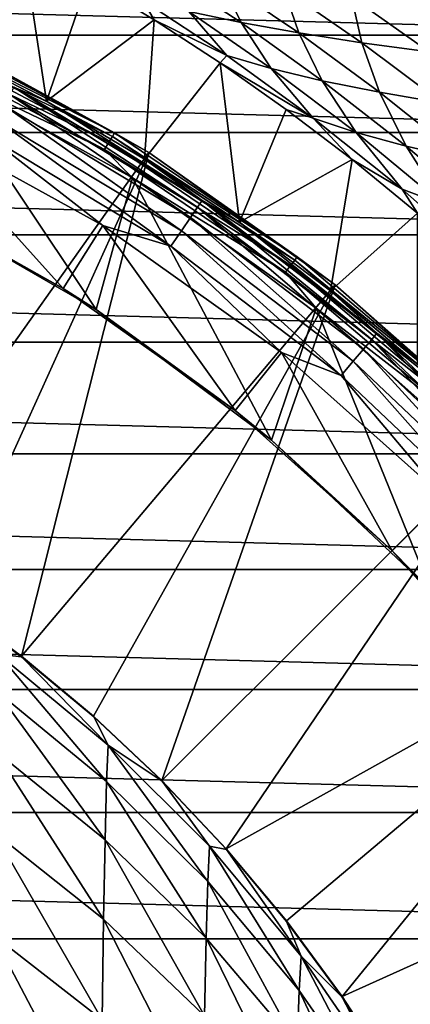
# Model space of a CAD drawing. Header units: metres. Extents: x -25 to 70, y -235 to 25.
# Tile 63 of 89: x 9.54 to 13.44, y 8.73 to 18.56. Entities that reach past the tile are written whole.
import ezdxf

# ---------------------------------------------------------------- set-up
doc = ezdxf.new("R2010")
doc.units = ezdxf.units.M
doc.layers.add('solid_10481012', color=7, linetype='CONTINUOUS')

msp = doc.modelspace()

# ---------------------------------------------------------------- linework, layer by layer
at = {"layer": 'solid_10481012'}
for points in [[(9.570399, 19.328653, 108.261894), (8.936843, 19.660746, 107.450996), (8.797645, 18.268497, 145.241302)], [(-17.433207, 18.403959), (-16.41123, 19.320818), (17.433207, 18.403959)], [(-16.41123, 19.320818), (16.41123, 19.320818), (17.433207, 18.403959)], [(9.570399, 19.328653, 108.261894), (8.797645, 18.268497, 145.241302), (9.808127, 17.746469, 145.241302)], [(10.225184, 18.959259, 109.046448), (9.570399, 19.328653, 108.261894), (9.808127, 17.746469, 145.241302)], [(14.013654, 18.454073, 67.141594), (13.543182, 18.708332, 66.083672), (12.710976, 19.252148, 66.916283)], [(13.190964, 19.015022, 67.965103), (14.013654, 18.454073, 67.141594), (12.710976, 19.252148, 66.916283)], [(11.749695, 18.530436, 106.084824), (10.958894, 19.049561, 105.11187), (11.228266, 18.640247, 107.104469)], [(11.546198, 18.955946, 104.14621), (10.958894, 19.049561, 105.11187), (11.749695, 18.530436, 106.084824)], [(14.556392, 18.206205, 68.175003), (14.013654, 18.454073, 67.141594), (13.190964, 19.015022, 67.965103)], [(13.73495, 18.784569, 68.9907), (14.556392, 18.206205, 68.175003), (13.190964, 19.015022, 67.965103)], [(10.88398, 18.558859, 109.788261), (10.225184, 18.959259, 109.046448), (9.808127, 17.746469, 145.241302)], [(10.764709, 18.75647, 108.147995), (10.225184, 18.959259, 109.046448), (10.88398, 18.558859, 109.788261)], [(12.326151, 18.427044, 105.101936), (11.546198, 18.955946, 104.14621), (11.749695, 18.530436, 106.084824)], [(12.177873, 18.869043, 103.224907), (11.546198, 18.955946, 104.14621), (12.326151, 18.427044, 105.101936)], [(12.953773, 18.330086, 104.166962), (12.177873, 18.869043, 103.224907), (12.326151, 18.427044, 105.101936)], [(12.849916, 18.78887, 102.356438), (12.177873, 18.869043, 103.224907), (12.953773, 18.330086, 104.166962)], [(13.627956, 18.239578, 103.289017), (12.849916, 18.78887, 102.356438), (12.953773, 18.330086, 104.166962)], [(13.557971, 18.715441, 101.548248), (12.849916, 18.78887, 102.356438), (13.627956, 18.239578, 103.289017)], [(11.607931, 18.200932, 109.093018), (10.764709, 18.75647, 108.147995), (10.88398, 18.558859, 109.788261)], [(11.228266, 18.640247, 107.104469), (10.764709, 18.75647, 108.147995), (11.607931, 18.200932, 109.093018)], [(12.051079, 18.072926, 108.03537), (11.228266, 18.640247, 107.104469), (11.607931, 18.200932, 109.093018)], [(11.749695, 18.530436, 106.084824), (11.228266, 18.640247, 107.104469), (12.051079, 18.072926, 108.03537)], [(10.88398, 18.558859, 109.788261), (9.808127, 17.746469, 145.241302), (10.787749, 17.168606, 145.241302)], [(11.542035, 18.127983, 110.487137), (10.88398, 18.558859, 109.788261), (10.787749, 17.168606, 145.241302)], [(11.607931, 18.200932, 109.093018), (10.88398, 18.558859, 109.788261), (11.542035, 18.127983, 110.487137)], [(12.559896, 17.951033, 107.00338), (11.749695, 18.530436, 106.084824), (12.051079, 18.072926, 108.03537)], [(12.326151, 18.427044, 105.101936), (11.749695, 18.530436, 106.084824), (12.559896, 17.951033, 107.00338)], [(-18.403963, 17.433207), (-17.433207, 18.403959), (18.403963, 17.433207)], [(-17.433207, 18.403959), (17.433207, 18.403959), (18.403963, 17.433207)], [(8.49551, 18.362745, 146.609634), (8.523531, 18.423311, 146.67865), (10.465476, 17.393757, 146.67865)], [(8.523531, 18.423311, 146.67865), (8.540965, 18.460993, 146.765198), (10.486882, 17.429333, 146.765198)], [(10.465476, 17.393757, 146.67865), (8.523531, 18.423311, 146.67865), (10.486882, 17.429333, 146.765198)], [(10.486882, 17.429333, 146.765198), (8.540965, 18.460993, 146.765198), (8.830861, 18.337471, 146.860336)], [(13.131182, 17.835264, 106.01078), (12.326151, 18.427044, 105.101936), (12.559896, 17.951033, 107.00338)], [(12.953773, 18.330086, 104.166962), (12.326151, 18.427044, 105.101936), (13.131182, 17.835264, 106.01078)], [(10.82848, 17.233427, 146.860336), (8.830861, 18.337471, 146.860336), (8.01829, 13.268455, 287.461304)], [(8.459771, 18.285496, 146.565231), (8.49551, 18.362745, 146.609634), (10.431071, 17.336575, 146.609634)], [(10.38719, 17.263643, 146.565231), (8.697368, 18.068981, 146.550003), (8.459771, 18.285496, 146.565231)], [(10.38719, 17.263643, 146.565231), (8.459771, 18.285496, 146.565231), (10.431071, 17.336575, 146.609634)], [(10.431071, 17.336575, 146.609634), (8.49551, 18.362745, 146.609634), (10.465476, 17.393757, 146.67865)], [(10.486882, 17.429333, 146.765198), (8.830861, 18.337471, 146.860336), (10.82848, 17.233427, 146.860336)], [(13.760572, 17.72563, 105.069504), (12.953773, 18.330086, 104.166962), (13.131182, 17.835264, 106.01078)], [(13.627956, 18.239578, 103.289017), (12.953773, 18.330086, 104.166962), (13.760572, 17.72563, 105.069504)], [(9.482481, 17.885857, 145.440598), (9.808127, 17.746469, 145.241302), (8.797645, 18.268497, 145.241302)], [(12.470542, 17.575388, 109.98922), (11.607931, 18.200932, 109.093018), (11.542035, 18.127983, 110.487137)], [(12.051079, 18.072926, 108.03537), (11.607931, 18.200932, 109.093018), (12.470542, 17.575388, 109.98922)], [(11.542035, 18.127983, 110.487137), (10.787749, 17.168606, 145.241302), (11.73343, 16.536722, 145.241302)], [(12.200584, 17.66338, 111.148941), (11.542035, 18.127983, 110.487137), (11.73343, 16.536722, 145.241302)], [(12.470542, 17.575388, 109.98922), (11.542035, 18.127983, 110.487137), (12.200584, 17.66338, 111.148941)], [(10.303377, 15.665342, 146.550003), (8.415091, 16.755558, 146.550003), (8.697368, 18.068981, 146.550003)], [(10.303377, 15.665342, 146.550003), (8.697368, 18.068981, 146.550003), (10.666082, 16.981371, 146.550003)], [(10.38719, 17.263643, 146.565231), (10.666082, 16.981371, 146.550003), (8.697368, 18.068981, 146.550003)], [(12.897331, 17.433836, 108.922691), (12.051079, 18.072926, 108.03537), (12.470542, 17.575388, 109.98922)], [(12.559896, 17.951033, 107.00338), (12.051079, 18.072926, 108.03537), (12.897331, 17.433836, 108.922691)], [(13.397649, 17.298084, 107.883507), (12.559896, 17.951033, 107.00338), (12.897331, 17.433836, 108.922691)], [(13.131182, 17.835264, 106.01078), (12.559896, 17.951033, 107.00338), (13.397649, 17.298084, 107.883507)], [(9.44434, 17.813915, 145.62558), (9.385699, 17.703306, 145.784256), (11.244744, 16.584757, 145.784256)], [(9.482481, 17.885857, 145.440598), (9.44434, 17.813915, 145.62558), (11.315, 16.688375, 145.62558)], [(11.315, 16.688375, 145.62558), (9.44434, 17.813915, 145.62558), (11.244744, 16.584757, 145.784256)], [(11.360696, 16.755772, 145.440598), (9.808127, 17.746469, 145.241302), (9.482481, 17.885857, 145.440598)], [(11.360696, 16.755772, 145.440598), (9.482481, 17.885857, 145.440598), (11.315, 16.688375, 145.62558)], [(13.967937, 17.168139, 106.886246), (13.131182, 17.835264, 106.01078), (13.397649, 17.298084, 107.883507)], [(13.760572, 17.72563, 105.069504), (13.131182, 17.835264, 106.01078), (13.967937, 17.168139, 106.886246)], [(9.385699, 17.703306, 145.784256), (9.310303, 17.561092, 145.906494), (11.154413, 16.451529, 145.906494)], [(11.244744, 16.584757, 145.784256), (9.385699, 17.703306, 145.784256), (11.154413, 16.451529, 145.906494)], [(11.360696, 16.755772, 145.440598), (10.787749, 17.168606, 145.241302), (9.808127, 17.746469, 145.241302)], [(12.858283, 17.16312, 111.776772), (12.200584, 17.66338, 111.148941), (11.73343, 16.536722, 145.241302)], [(12.470542, 17.575388, 109.98922), (12.200584, 17.66338, 111.148941), (12.858283, 17.16312, 111.776772)], [(8.13532, 16.893166, 146.026184), (9.975601, 15.876079, 146.026184), (8.456807, 17.560741, 146.013245)], [(9.975601, 15.876079, 146.026184), (10.369812, 16.50346, 146.013245), (8.456807, 17.560741, 146.013245)], [(9.222961, 17.396351, 145.984497), (8.456807, 17.560741, 146.013245), (10.369812, 16.50346, 146.013245)], [(9.310303, 17.561092, 145.906494), (9.222961, 17.396351, 145.984497), (11.049773, 16.297195, 145.984497)], [(11.154413, 16.451529, 145.906494), (9.310303, 17.561092, 145.906494), (11.049773, 16.297195, 145.984497)], [(13.355801, 16.867304, 110.846031), (12.470542, 17.575388, 109.98922), (12.858283, 17.16312, 111.776772)], [(12.897331, 17.433836, 108.922691), (12.470542, 17.575388, 109.98922), (13.355801, 16.867304, 110.846031)], [(-19.32082, 16.41123), (-18.403963, 17.433207), (19.32082, 16.41123)], [(-18.403963, 17.433207), (18.403963, 17.433207), (19.32082, 16.41123)], [(10.465476, 17.393757, 146.67865), (10.486882, 17.429333, 146.765198), (12.30985, 16.193331, 146.765198)], [(12.30985, 16.193331, 146.765198), (10.486882, 17.429333, 146.765198), (10.82848, 17.233427, 146.860336)], [(13.768826, 16.711536, 109.773796), (12.897331, 17.433836, 108.922691), (13.355801, 16.867304, 110.846031)], [(13.397649, 17.298084, 107.883507), (12.897331, 17.433836, 108.922691), (13.768826, 16.711536, 109.773796)], [(11.049773, 16.297195, 145.984497), (9.222961, 17.396351, 145.984497), (10.369812, 16.50346, 146.013245)], [(10.38719, 17.263643, 146.565231), (10.431071, 17.336575, 146.609634), (12.244337, 16.107151, 146.609634)], [(10.431071, 17.336575, 146.609634), (10.465476, 17.393757, 146.67865), (12.284723, 16.160276, 146.67865)], [(12.244337, 16.107151, 146.609634), (10.431071, 17.336575, 146.609634), (12.284723, 16.160276, 146.67865)], [(12.284723, 16.160276, 146.67865), (10.465476, 17.393757, 146.67865), (12.30985, 16.193331, 146.765198)], [(10.82848, 17.233427, 146.860336), (8.01829, 13.268455, 287.461304), (8.804919, 12.760008, 287.461731)], [(10.82848, 17.233427, 146.860336), (8.804919, 12.760008, 287.461731), (9.559212, 12.205137, 287.462189)], [(12.689924, 15.912662, 146.860336), (10.82848, 17.233427, 146.860336), (9.559212, 12.205137, 287.462189)], [(12.192827, 16.039391, 146.565231), (10.666082, 16.981371, 146.550003), (10.38719, 17.263643, 146.565231)], [(12.192827, 16.039391, 146.565231), (10.38719, 17.263643, 146.565231), (12.244337, 16.107151, 146.609634)], [(12.30985, 16.193331, 146.765198), (10.82848, 17.233427, 146.860336), (12.689924, 15.912662, 146.860336)], [(14.263202, 16.561234, 108.730522), (13.397649, 17.298084, 107.883507), (13.768826, 16.711536, 109.773796)], [(13.967937, 17.168139, 106.886246), (13.397649, 17.298084, 107.883507), (14.263202, 16.561234, 108.730522)], [(11.360696, 16.755772, 145.440598), (11.73343, 16.536722, 145.241302), (10.787749, 17.168606, 145.241302)], [(12.858283, 17.16312, 111.776772), (11.73343, 16.536722, 145.241302), (12.642193, 15.852808, 145.241302)], [(13.509297, 16.628874, 112.369476), (12.858283, 17.16312, 111.776772), (12.642193, 15.852808, 145.241302)], [(13.355801, 16.867304, 110.846031), (12.858283, 17.16312, 111.776772), (13.509297, 16.628874, 112.369476)], [(12.052368, 14.363248, 146.550003), (10.303377, 15.665342, 146.550003), (10.666082, 16.981371, 146.550003)], [(12.052368, 14.363248, 146.550003), (10.666082, 16.981371, 146.550003), (12.500611, 15.680146, 146.550003)], [(12.192827, 16.039391, 146.565231), (12.500611, 15.680146, 146.550003), (10.666082, 16.981371, 146.550003)], [(8.415091, 16.755558, 146.550003), (9.975601, 15.876079, 146.026184), (8.13532, 16.893166, 146.026184)], [(14.250288, 16.076149, 111.65683), (13.355801, 16.867304, 110.846031), (13.509297, 16.628874, 112.369476)], [(13.768826, 16.711536, 109.773796), (13.355801, 16.867304, 110.846031), (14.250288, 16.076149, 111.65683)], [(10.303377, 15.665342, 146.550003), (9.975601, 15.876079, 146.026184), (8.415091, 16.755558, 146.550003)], [(11.360696, 16.755772, 145.440598), (11.315, 16.688375, 145.62558), (13.053001, 15.367182, 145.62558)], [(13.105717, 15.429242, 145.440598), (11.73343, 16.536722, 145.241302), (11.360696, 16.755772, 145.440598)], [(13.105717, 15.429242, 145.440598), (11.360696, 16.755772, 145.440598), (13.053001, 15.367182, 145.62558)], [(11.315, 16.688375, 145.62558), (11.244744, 16.584757, 145.784256), (12.971954, 15.271766, 145.784256)], [(13.053001, 15.367182, 145.62558), (11.315, 16.688375, 145.62558), (12.971954, 15.271766, 145.784256)], [(13.509297, 16.628874, 112.369476), (12.642193, 15.852808, 145.241302), (13.511178, 15.119016, 145.241302)], [(11.244744, 16.584757, 145.784256), (11.154413, 16.451529, 145.906494), (12.867748, 15.149085, 145.906494)], [(12.971954, 15.271766, 145.784256), (11.244744, 16.584757, 145.784256), (12.867748, 15.149085, 145.906494)], [(13.105717, 15.429242, 145.440598), (12.642193, 15.852808, 145.241302), (11.73343, 16.536722, 145.241302)], [(9.975601, 15.876079, 146.026184), (11.690434, 14.65934, 146.026184), (10.369812, 16.50346, 146.013245)], [(11.690434, 14.65934, 146.026184), (12.15241, 15.23864, 146.013245), (10.369812, 16.50346, 146.013245)], [(11.049773, 16.297195, 145.984497), (10.369812, 16.50346, 146.013245), (12.15241, 15.23864, 146.013245)], [(11.154413, 16.451529, 145.906494), (11.049773, 16.297195, 145.984497), (12.747035, 15.00697, 145.984497)], [(12.867748, 15.149085, 145.906494), (11.154413, 16.451529, 145.906494), (12.747035, 15.00697, 145.984497)], [(-20.180984, 15.341129), (-19.32082, 16.41123), (20.180984, 15.341129)], [(-19.32082, 16.41123), (19.32082, 16.41123), (20.180984, 15.341129)], [(12.747035, 15.00697, 145.984497), (11.049773, 16.297195, 145.984497), (12.15241, 15.23864, 146.013245)], [(12.244337, 16.107151, 146.609634), (12.284723, 16.160276, 146.67865), (13.959943, 14.737332, 146.67865)], [(12.284723, 16.160276, 146.67865), (12.30985, 16.193331, 146.765198), (13.988496, 14.767475, 146.765198)], [(13.959943, 14.737332, 146.67865), (12.284723, 16.160276, 146.67865), (13.988496, 14.767475, 146.765198)], [(13.988496, 14.767475, 146.765198), (12.30985, 16.193331, 146.765198), (12.689924, 15.912662, 146.860336)], [(12.192827, 16.039391, 146.565231), (12.244337, 16.107151, 146.609634), (13.91405, 14.688884, 146.609634)], [(13.855515, 14.62709, 146.565231), (12.500611, 15.680146, 146.550003), (12.192827, 16.039391, 146.565231)], [(13.855515, 14.62709, 146.565231), (12.192827, 16.039391, 146.565231), (13.91405, 14.688884, 146.609634)], [(13.91405, 14.688884, 146.609634), (12.244337, 16.107151, 146.609634), (13.959943, 14.737332, 146.67865)], [(12.689924, 15.912662, 146.860336), (9.559212, 12.205137, 287.462189), (10.278612, 11.605754, 287.462677)], [(10.303377, 15.665342, 146.550003), (11.690434, 14.65934, 146.026184), (9.975601, 15.876079, 146.026184)], [(12.689924, 15.912662, 146.860336), (10.278612, 11.605754, 287.462677), (10.960585, 10.963961, 287.463165)], [(14.391786, 14.391786, 146.860336), (12.689924, 15.912662, 146.860336), (10.960585, 10.963961, 287.463165)], [(13.105717, 15.429242, 145.440598), (13.511178, 15.119016, 145.241302), (12.642193, 15.852808, 145.241302)], [(13.988496, 14.767475, 146.765198), (12.689924, 15.912662, 146.860336), (14.391786, 14.391786, 146.860336)], [(12.052368, 14.363248, 146.550003), (11.690434, 14.65934, 146.026184), (10.303377, 15.665342, 146.550003)], [(13.638331, 12.866951, 146.550003), (12.052368, 14.363248, 146.550003), (12.500611, 15.680146, 146.550003)], [(13.638331, 12.866951, 146.550003), (12.500611, 15.680146, 146.550003), (14.177904, 14.181654, 146.550003)], [(13.855515, 14.62709, 146.565231), (14.177904, 14.181654, 146.550003), (12.500611, 15.680146, 146.550003)], [(-20.981876, 14.22615), (-20.180984, 15.341129), (20.981876, 14.22615)], [(-20.180984, 15.341129), (20.180984, 15.341129), (20.981876, 14.22615)], [(13.053001, 15.367182, 145.62558), (12.971954, 15.271766, 145.784256), (14.547081, 13.779727, 145.784256)], [(13.105717, 15.429242, 145.440598), (13.053001, 15.367182, 145.62558), (14.637969, 13.865821, 145.62558)], [(14.637969, 13.865821, 145.62558), (13.053001, 15.367182, 145.62558), (14.547081, 13.779727, 145.784256)], [(14.697084, 13.921818, 145.440598), (13.511178, 15.119016, 145.241302), (13.105717, 15.429242, 145.440598)], [(14.697084, 13.921818, 145.440598), (13.105717, 15.429242, 145.440598), (14.637969, 13.865821, 145.62558)], [(11.690434, 14.65934, 146.026184), (13.258252, 13.258252, 146.026184), (12.15241, 15.23864, 146.013245)], [(13.258252, 13.258252, 146.026184), (13.782185, 13.782185, 146.013245), (12.15241, 15.23864, 146.013245)], [(12.747035, 15.00697, 145.984497), (12.15241, 15.23864, 146.013245), (13.782185, 13.782185, 146.013245)], [(12.971954, 15.271766, 145.784256), (12.867748, 15.149085, 145.906494), (14.430222, 13.669032, 145.906494)], [(14.547081, 13.779727, 145.784256), (12.971954, 15.271766, 145.784256), (14.430222, 13.669032, 145.906494)], [(12.867748, 15.149085, 145.906494), (12.747035, 15.00697, 145.984497), (14.29485, 13.540802, 145.984497)], [(14.430222, 13.669032, 145.906494), (12.867748, 15.149085, 145.906494), (14.29485, 13.540802, 145.984497)], [(14.29485, 13.540802, 145.984497), (12.747035, 15.00697, 145.984497), (13.782185, 13.782185, 146.013245)], [(12.052368, 14.363248, 146.550003), (13.258252, 13.258252, 146.026184), (11.690434, 14.65934, 146.026184)], [(14.391786, 14.391786, 146.860336), (10.960585, 10.963961, 287.463165), (11.602649, 10.282064, 287.463684)], [(15.912662, 12.689924, 146.860336), (14.391786, 14.391786, 146.860336), (11.602649, 10.282064, 287.463684)], [(13.638331, 12.866951, 146.550003), (13.258252, 13.258252, 146.026184), (12.052368, 14.363248, 146.550003)], [(-21.721331, 13.069289), (-20.981876, 14.22615), (21.721331, 13.069289)], [(-20.981876, 14.22615), (20.981876, 14.22615), (21.721331, 13.069289)], [(13.258252, 13.258252, 146.026184), (14.65934, 11.690434, 146.026184), (13.782185, 13.782185, 146.013245)], [(13.638331, 12.866951, 146.550003), (14.65934, 11.690434, 146.026184), (13.258252, 13.258252, 146.026184)], [(-22.397039, 11.874133), (-21.721331, 13.069289), (22.397039, 11.874133)], [(-21.721331, 13.069289), (21.721331, 13.069289), (22.397039, 11.874133)], [(8.804919, 12.760008, 287.461731), (8.806315, 12.754409, 287.636108), (9.559212, 12.205137, 287.462189)], [(9.325041, 12.226171, 290.857971), (9.560524, 12.199258, 287.6362), (8.806315, 12.754409, 287.636108)], [(9.559212, 12.205137, 287.462189), (8.806315, 12.754409, 287.636108), (9.560524, 12.199258, 287.6362)], [(15.912662, 12.689924, 146.860336), (11.602649, 10.282064, 287.463684), (12.202402, 9.562592, 287.464203)], [(15.912662, 12.689924, 146.860336), (12.202402, 9.562592, 287.464203), (12.757602, 8.808221, 287.464752)], [(17.233427, 10.82848, 146.860336), (15.912662, 12.689924, 146.860336), (12.757602, 8.808221, 287.464752)], [(9.310457, 11.855056, 294.03656), (10.408278, 10.953187, 293.903534), (9.325041, 12.226171, 290.857971)], [(9.325041, 12.226171, 290.857971), (10.424581, 11.315557, 290.79068), (9.560524, 12.199258, 287.6362)], [(10.408278, 10.953187, 293.903534), (10.424581, 11.315557, 290.79068), (9.325041, 12.226171, 290.857971)], [(9.559212, 12.205137, 287.462189), (9.560524, 12.199258, 287.6362), (10.278612, 11.605754, 287.462677)], [(10.424581, 11.315557, 290.79068), (10.279618, 11.599703, 287.636292), (9.560524, 12.199258, 287.6362)], [(10.278612, 11.605754, 287.462677), (9.560524, 12.199258, 287.6362), (10.279618, 11.599703, 287.636292)], [(-23.00703, 10.6442), (-22.397039, 11.874133), (23.00703, 10.6442)], [(-22.397039, 11.874133), (22.397039, 11.874133), (23.00703, 10.6442)], [(9.296708, 11.260667, 297.149994), (10.392907, 10.372234, 296.951752), (9.310457, 11.855056, 294.03656)], [(10.392907, 10.372234, 296.951752), (10.408278, 10.953187, 293.903534), (9.310457, 11.855056, 294.03656)], [(10.278612, 11.605754, 287.462677), (10.279618, 11.599703, 287.636292), (10.960585, 10.963961, 287.463165)], [(10.424581, 11.315557, 290.79068), (10.961248, 10.957895, 287.636383), (10.279618, 11.599703, 287.636292)], [(10.960585, 10.963961, 287.463165), (10.279618, 11.599703, 287.636292), (10.961248, 10.957895, 287.636383)], [(10.408278, 10.953187, 293.903534), (11.417393, 9.955069, 293.756317), (10.424581, 11.315557, 290.79068)], [(10.424581, 11.315557, 290.79068), (11.435276, 10.307759, 290.716187), (10.961248, 10.957895, 287.636383)], [(11.417393, 9.955069, 293.756317), (11.435276, 10.307759, 290.716187), (10.424581, 11.315557, 290.79068)], [(9.283793, 10.44831, 300.186371), (10.378469, 9.577979, 299.923828), (9.296708, 11.260667, 297.149994)], [(10.378469, 9.577979, 299.923828), (10.392907, 10.372234, 296.951752), (9.296708, 11.260667, 297.149994)], [(10.392907, 10.372234, 296.951752), (11.400532, 9.388986, 296.732361), (10.408278, 10.953187, 293.903534)], [(11.400532, 9.388986, 296.732361), (11.417393, 9.955069, 293.756317), (10.408278, 10.953187, 293.903534)], [(10.960585, 10.963961, 287.463165), (10.961248, 10.957895, 287.636383), (11.602649, 10.282064, 287.463684)], [(11.435276, 10.307759, 290.716187), (11.603028, 10.275952, 287.636414), (10.961248, 10.957895, 287.636383)], [(11.602649, 10.282064, 287.463684), (10.961248, 10.957895, 287.636383), (11.603028, 10.275952, 287.636414)], [(17.233427, 10.82848, 146.860336), (12.757602, 8.808221, 287.464752), (13.266215, 8.021725, 287.465332)], [(17.233427, 10.82848, 146.860336), (13.266215, 8.021725, 287.465332), (13.726386, 7.205986, 287.465912)], [(-23.549562, 9.382991), (-23.00703, 10.6442), (23.549562, 9.382991)], [(-23.00703, 10.6442), (23.00703, 10.6442), (23.549562, 9.382991)], [(9.271712, 9.423302, 303.133636), (10.364964, 8.575712, 302.808197), (9.283793, 10.44831, 300.186371)], [(10.364964, 8.575712, 302.808197), (10.378469, 9.577979, 299.923828), (9.283793, 10.44831, 300.186371)], [(10.378469, 9.577979, 299.923828), (11.384694, 8.614765, 299.63327), (10.392907, 10.372234, 296.951752)], [(11.384694, 8.614765, 299.63327), (11.400532, 9.388986, 296.732361), (10.392907, 10.372234, 296.951752)], [(11.417393, 9.955069, 293.756317), (12.328987, 8.869012, 293.59613), (11.435276, 10.307759, 290.716187)], [(11.435276, 10.307759, 290.716187), (12.348299, 9.211171, 290.635132), (11.603028, 10.275952, 287.636414)], [(12.328987, 8.869012, 293.59613), (12.348299, 9.211171, 290.635132), (11.435276, 10.307759, 290.716187)], [(11.602649, 10.282064, 287.463684), (11.603028, 10.275952, 287.636414), (12.202402, 9.562592, 287.464203)], [(12.348299, 9.211171, 290.635132), (12.202359, 9.556452, 287.636475), (11.603028, 10.275952, 287.636414)], [(12.202402, 9.562592, 287.464203), (11.603028, 10.275952, 287.636414), (12.202359, 9.556452, 287.636475)], [(11.400532, 9.388986, 296.732361), (12.310781, 8.31911, 296.493622), (11.417393, 9.955069, 293.756317)], [(12.310781, 8.31911, 296.493622), (12.328987, 8.869012, 293.59613), (11.417393, 9.955069, 293.756317)], [(10.364964, 8.575712, 302.808197), (11.36988, 7.637667, 302.448029), (10.378469, 9.577979, 299.923828)], [(11.36988, 7.637667, 302.448029), (11.384694, 8.614765, 299.63327), (10.378469, 9.577979, 299.923828)], [(12.202402, 9.562592, 287.464203), (12.202359, 9.556452, 287.636475), (12.757602, 8.808221, 287.464752)], [(12.348299, 9.211171, 290.635132), (12.75701, 8.802355, 287.636475), (12.202359, 9.556452, 287.636475)], [(12.757602, 8.808221, 287.464752), (12.202359, 9.556452, 287.636475), (12.75701, 8.802355, 287.636475)], [(-24.023003, 8.094309), (-23.549562, 9.382991), (24.023003, 8.094309)], [(-23.549562, 9.382991), (23.549562, 9.382991), (24.023003, 8.094309)], [(9.260466, 8.191703, 305.980408), (10.352391, 7.371414, 305.593872), (9.271712, 9.423302, 303.133636)], [(10.352391, 7.371414, 305.593872), (10.364964, 8.575712, 302.808197), (9.271712, 9.423302, 303.133636)], [(11.384694, 8.614765, 299.63327), (12.293678, 7.566688, 299.317108), (11.400532, 9.388986, 296.732361)], [(12.293678, 7.566688, 299.317108), (12.310781, 8.31911, 296.493622), (11.400532, 9.388986, 296.732361)], [(12.328987, 8.869012, 293.59613), (13.135501, 7.704448, 293.424347), (12.348299, 9.211171, 290.635132)], [(12.348299, 9.211171, 290.635132), (13.156075, 8.035314, 290.548218), (12.75701, 8.802355, 287.636475)], [(13.135501, 7.704448, 293.424347), (13.156075, 8.035314, 290.548218), (12.348299, 9.211171, 290.635132)], [(12.310781, 8.31911, 296.493622), (13.116103, 7.171896, 296.23761), (12.328987, 8.869012, 293.59613)], [(13.116103, 7.171896, 296.23761), (13.135501, 7.704448, 293.424347), (12.328987, 8.869012, 293.59613)], [(12.757602, 8.808221, 287.464752), (12.75701, 8.802355, 287.636475), (13.266215, 8.021725, 287.465332)], [(13.156075, 8.035314, 290.548218), (13.265123, 8.016284, 287.636475), (12.75701, 8.802355, 287.636475)], [(13.266215, 8.021725, 287.465332), (12.75701, 8.802355, 287.636475), (13.265123, 8.016284, 287.636475)]]:
    msp.add_3dface(points, dxfattribs=at)

doc.saveas('drawing.dxf')
